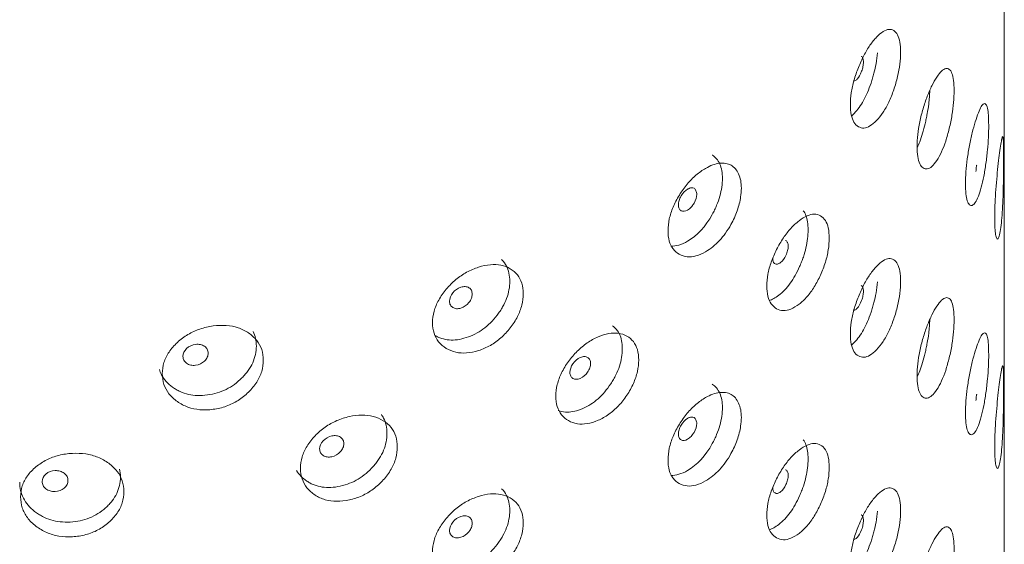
# Model space of a CAD drawing. Header units: millimetres. Extents: x 4 to 1188, y 1 to 840.
# Tile 147 of 256: x 1149.83 to 1160.13, y 256.58 to 262.06. Entities that reach past the tile are written whole.
import ezdxf

# ---------------------------------------------------------------- set-up
doc = ezdxf.new("R2010")
doc.units = ezdxf.units.MM
doc.layers.add('1', color=7, linetype='Continuous')

msp = doc.modelspace()

# ---------------------------------------------------------------- linework, layer by layer
at = {"layer": '1', "color": 154, "linetype": 'Continuous', "lineweight": 13}
msp.add_line((1160.1315, 163.5097), (1160.1315, 270.2203), dxfattribs=at)
for points, knots in [([(1158.5215, 261.1752), (1158.5215, 261.214), (1158.5274, 261.2957), (1158.5567, 261.4303), (1158.6033, 261.5644), (1158.6608, 261.6911), (1158.7271, 261.8007), (1158.7965, 261.8848), (1158.8641, 261.9437), (1158.9258, 261.9674), (1158.9771, 261.9541), (1159.0174, 261.9106), (1159.042, 261.8322), (1159.0492, 261.7257), (1159.042, 261.6021), (1159.0174, 261.466), (1158.9772, 261.3297), (1158.9258, 261.2009), (1158.8641, 261.0899), (1158.7965, 261.0052), (1158.7271, 260.9469), (1158.6608, 260.9246), (1158.6033, 260.94), (1158.5565, 260.9856), (1158.5272, 261.0655), (1158.5215, 261.1364), (1158.5215, 261.1752)], [0, 0, 0, 0, 0.0420892, 0.082711, 0.1249954, 0.1669805, 0.2076666, 0.249993, 0.2922277, 0.3329137, 0.3749923, 0.4172713, 0.4578933, 0.5000047, 0.5420218, 0.5826436, 0.6250215, 0.6670053, 0.7076914, 0.7500175, 0.7922515, 0.8329373, 0.8750172, 0.9173768, 0.9579835, 1, 1, 1, 1]), ([(1158.8046, 261.7182), (1158.8019, 261.6804), (1158.797, 261.6418), (1158.7842, 261.5697), (1158.777, 261.5366), (1158.7638, 261.4861), (1158.7591, 261.4691), (1158.7488, 261.4349), (1158.7432, 261.4174), (1158.7141, 261.3318), (1158.6881, 261.2711), (1158.63, 261.1657), (1158.598, 261.1208), (1158.553, 261.0739), (1158.5432, 261.0646), (1158.5336, 261.0564)], [0, 0, 0, 0, 0.156254, 0.156254, 0.2848052, 0.2848052, 0.3490809, 0.3490809, 0.4133565, 0.4133565, 0.6704589, 0.6704589, 0.9275614, 0.9275614, 1, 1, 1, 1]), ([(1158.5616, 261.4232), (1158.5638, 261.4234), (1158.5661, 261.4239), (1158.5761, 261.4274), (1158.5843, 261.4333), (1158.6113, 261.4618), (1158.6263, 261.4886), (1158.645, 261.5407), (1158.6497, 261.5575), (1158.6543, 261.5818), (1158.6554, 261.5897), (1158.657, 261.6052), (1158.6574, 261.6128), (1158.6573, 261.6354), (1158.6558, 261.6477), (1158.6512, 261.6619), (1158.6493, 261.6659), (1158.6446, 261.6726), (1158.642, 261.6752), (1158.6372, 261.6781), (1158.6356, 261.6789), (1158.6338, 261.6795)], [0, 0, 0, 0, 0.0396773, 0.0396773, 0.1719349, 0.1719349, 0.4364502, 0.4364502, 0.5687078, 0.5687078, 0.6348367, 0.6348367, 0.7009655, 0.7009655, 0.8332231, 0.8332231, 0.8993519, 0.8993519, 0.9654808, 0.9654808, 1, 1, 1, 1]), ([(1159.2185, 260.7381), (1159.2185, 260.777), (1159.223, 260.8591), (1159.2454, 260.9958), (1159.2809, 261.1332), (1159.3244, 261.264), (1159.3741, 261.3783), (1159.4256, 261.4673), (1159.4753, 261.5309), (1159.5201, 261.5589), (1159.557, 261.5492), (1159.5857, 261.5084), (1159.603, 261.4317), (1159.6082, 261.3257), (1159.6031, 261.2017), (1159.5857, 261.0638), (1159.557, 260.9248), (1159.5201, 260.7924), (1159.4753, 260.6771), (1159.4256, 260.5877), (1159.3741, 260.5245), (1159.3244, 260.4975), (1159.2809, 260.5088), (1159.2453, 260.5511), (1159.2228, 260.6288), (1159.2185, 260.6994), (1159.2185, 260.7381)], [0, 0, 0, 0, 0.0420892, 0.082711, 0.1249954, 0.1669805, 0.2076666, 0.249993, 0.2922277, 0.3329137, 0.3749923, 0.4172713, 0.4578933, 0.5000047, 0.5420218, 0.5826436, 0.6250215, 0.6670053, 0.7076914, 0.7500175, 0.7922515, 0.8329373, 0.8750172, 0.9173768, 0.9579835, 1, 1, 1, 1]), ([(1159.3522, 261.3246), (1159.3507, 261.2783), (1159.3469, 261.2304), (1159.3366, 261.1481), (1159.3315, 261.1145), (1159.3222, 261.0631), (1159.3188, 261.0458), (1159.3114, 261.0108), (1159.3074, 260.9929), (1159.2866, 260.9053), (1159.2678, 260.8428), (1159.2382, 260.7659), (1159.2293, 260.745), (1159.22, 260.7254)], [0, 0, 0, 0, 0.2378764, 0.2378764, 0.396355, 0.396355, 0.4755943, 0.4755943, 0.5548336, 0.5548336, 0.8717908, 0.8717908, 1, 1, 1, 1]), ([(1159.7251, 260.3498), (1159.7251, 260.3886), (1159.7281, 260.471), (1159.7432, 260.6092), (1159.7669, 260.749), (1159.7955, 260.8827), (1159.8277, 261.0003), (1159.8604, 261.0928), (1159.8911, 261.1596), (1159.9182, 261.1906), (1159.9399, 261.1832), (1159.9564, 261.1442), (1159.9662, 261.0686), (1159.9691, 260.963), (1159.9663, 260.8386), (1159.9564, 260.6996), (1159.9399, 260.5588), (1159.9182, 260.424), (1159.8911, 260.3058), (1159.8604, 260.2131), (1159.8277, 260.1466), (1159.7955, 260.1163), (1159.7669, 260.1246), (1159.7431, 260.1645), (1159.728, 260.2408), (1159.7251, 260.311), (1159.7251, 260.3498)], [0, 0, 0, 0, 0.0420892, 0.082711, 0.1249954, 0.1669805, 0.2076666, 0.249993, 0.2922277, 0.3329137, 0.3749923, 0.4172713, 0.4578933, 0.5000047, 0.5420218, 0.5826436, 0.6250215, 0.6670053, 0.7076914, 0.7500175, 0.7922515, 0.8329373, 0.8750172, 0.9173768, 0.9579835, 1, 1, 1, 1]), ([(1160.0314, 259.9943), (1160.0314, 260.0331), (1160.0329, 260.1157), (1160.0404, 260.2548), (1160.0518, 260.3961), (1160.065, 260.5314), (1160.079, 260.6509), (1160.0922, 260.7452), (1160.1034, 260.8137), (1160.1122, 260.8461), (1160.1183, 260.8399), (1160.1224, 260.8018), (1160.1245, 260.7266), (1160.125, 260.6211), (1160.1245, 260.4966), (1160.1224, 260.3572), (1160.1183, 260.2154), (1160.1122, 260.0796), (1160.1034, 259.9599), (1160.0922, 259.8655), (1160.079, 259.7971), (1160.065, 259.765), (1160.0518, 259.7716), (1160.0404, 259.8101), (1160.0329, 259.8854), (1160.0314, 259.9555), (1160.0314, 259.9943)], [0, 0, 0, 0, 0.0420892, 0.082711, 0.1249954, 0.1669805, 0.2076666, 0.249993, 0.2922277, 0.3329137, 0.3749923, 0.4172713, 0.4578933, 0.5000047, 0.5420218, 0.5826436, 0.6250215, 0.6670053, 0.7076914, 0.7500175, 0.7922515, 0.8329373, 0.8750172, 0.9173768, 0.9579835, 1, 1, 1, 1]), ([(1156.6143, 259.8583), (1156.6143, 259.8971), (1156.6225, 259.9777), (1156.6638, 260.1065), (1156.7297, 260.2315), (1156.8116, 260.3469), (1156.9068, 260.4433), (1156.9989, 260.5077), (1157.0818, 260.5477), (1157.1528, 260.5652), (1157.2175, 260.5639), (1157.2745, 260.5453), (1157.3209, 260.5079), (1157.3548, 260.4532), (1157.3765, 260.3845), (1157.3836, 260.3026), (1157.3748, 260.1969), (1157.3427, 260.0664), (1157.2831, 259.9367), (1157.2176, 259.8326), (1157.1534, 259.7532), (1157.0826, 259.6872), (1156.9994, 259.6304), (1156.9069, 259.5896), (1156.8116, 259.5804), (1156.7296, 259.6071), (1156.6635, 259.6619), (1156.6222, 259.7475), (1156.6142, 259.8195), (1156.6143, 259.8583)], [0, 0, 0, 0, 0.0420896, 0.0827118, 0.1249967, 0.1669811, 0.2076636, 0.2499833, 0.2814416, 0.3122995, 0.3437546, 0.3752583, 0.4060937, 0.437521, 0.4689611, 0.4997811, 0.5312924, 0.5779329, 0.6248646, 0.6566357, 0.6872562, 0.7179626, 0.7499814, 0.7922603, 0.8329679, 0.8750465, 0.9173959, 0.9579936, 1, 1, 1, 1]), ([(1157.0748, 260.6486), (1157.0758, 260.6481), (1157.0769, 260.6475), (1157.1112, 260.6278), (1157.1369, 260.5971), (1157.1742, 260.5118), (1157.1834, 260.462), (1157.1832, 260.3764), (1157.1808, 260.3458), (1157.1714, 260.2821), (1157.1646, 260.2503), (1157.1469, 260.1866), (1157.1359, 260.1549), (1157.1163, 260.1073), (1157.1092, 260.0915), (1157.094, 260.0598), (1157.086, 260.0442), (1157.0071, 259.9007), (1156.9215, 259.8068), (1156.7555, 259.7108), (1156.697, 259.694), (1156.6436, 259.6968)], [0, 0, 0, 0, 0.004266, 0.004266, 0.1418791, 0.1418791, 0.2794922, 0.2794922, 0.3482988, 0.3482988, 0.4171053, 0.4171053, 0.4859119, 0.4859119, 0.5203151, 0.5203151, 0.5547184, 0.5547184, 0.8299446, 0.8299446, 1, 1, 1, 1]), ([(1159.8439, 260.5436), (1159.8434, 260.5437), (1159.8428, 260.5426), (1159.8411, 260.5365), (1159.84, 260.5294), (1159.8372, 260.507), (1159.8358, 260.4933), (1159.8346, 260.4775)], [0, 0, 0, 0, 0.2198207, 0.2198207, 0.5973572, 0.5973572, 1, 1, 1, 1]), ([(1156.7227, 260.1281), (1156.7226, 260.1131), (1156.7249, 260.1005), (1156.7343, 260.0803), (1156.7412, 260.0726), (1156.7697, 260.0566), (1156.7926, 260.0589), (1156.8321, 260.0817), (1156.8442, 260.0914), (1156.861, 260.1092), (1156.8664, 260.1156), (1156.874, 260.1261), (1156.8765, 260.1297), (1156.8801, 260.1354), (1156.8813, 260.1373), (1156.8837, 260.1411), (1156.8848, 260.143), (1156.9058, 260.1796), (1156.9154, 260.2104), (1156.9147, 260.2512), (1156.9119, 260.2638), (1156.9012, 260.2874), (1156.8944, 260.2959), (1156.8778, 260.3061), (1156.8681, 260.3079), (1156.8513, 260.3056), (1156.8453, 260.3039), (1156.8358, 260.3003), (1156.8325, 260.2988), (1156.8275, 260.2964), (1156.8258, 260.2955), (1156.8223, 260.2937), (1156.8204, 260.2926), (1156.7923, 260.2763), (1156.7695, 260.2526), (1156.7415, 260.205), (1156.7345, 260.1893), (1156.7251, 260.1584), (1156.7227, 260.1431), (1156.7227, 260.1281)], [0, 0, 0, 0, 0.0625, 0.0625, 0.125, 0.125, 0.25, 0.25, 0.3125, 0.3125, 0.34375, 0.34375, 0.359375, 0.359375, 0.3671875, 0.3671875, 0.375, 0.375, 0.5, 0.5, 0.5625, 0.5625, 0.625, 0.625, 0.6875, 0.6875, 0.71875, 0.71875, 0.734375, 0.734375, 0.7421875, 0.7421875, 0.75, 0.75, 0.875, 0.875, 0.9375, 0.9375, 1, 1, 1, 1]), ([(1158.0293, 260.0673), (1158.0405, 260.053), (1158.0498, 260.036), (1158.0719, 259.9772), (1158.0792, 259.9272), (1158.0792, 259.8065), (1158.0719, 259.7443), (1158.0499, 259.6483), (1158.0407, 259.6159), (1158.024, 259.5666), (1158.018, 259.55), (1158.005, 259.5168), (1157.9979, 259.4998), (1157.961, 259.4168), (1157.9282, 259.3585), (1157.8555, 259.2584), (1157.8154, 259.2164), (1157.7367, 259.156), (1157.7031, 259.1376), (1157.6714, 259.1278)], [0, 0, 0, 0, 0.0798273, 0.0798273, 0.2382933, 0.2382933, 0.3967594, 0.3967594, 0.4759924, 0.4759924, 0.5156089, 0.5156089, 0.5552254, 0.5552254, 0.7136915, 0.7136915, 0.8721575, 0.8721575, 1, 1, 1, 1]), ([(1157.6477, 259.2807), (1157.6478, 259.3195), (1157.6549, 259.4007), (1157.6905, 259.5326), (1157.7474, 259.6626), (1157.8177, 259.7841), (1157.8993, 259.8877), (1157.9851, 259.9656), (1158.0695, 260.0182), (1158.1468, 260.0364), (1158.2116, 260.0184), (1158.2626, 259.9711), (1158.2939, 259.8905), (1158.3032, 259.7833), (1158.294, 259.6604), (1158.2626, 259.5265), (1158.2116, 259.3939), (1158.1469, 259.2699), (1158.0695, 259.1644), (1157.9852, 259.0859), (1157.8993, 259.0339), (1157.8177, 259.0176), (1157.7473, 259.0381), (1157.6903, 259.088), (1157.6546, 259.1704), (1157.6477, 259.2419), (1157.6477, 259.2807)], [0, 0, 0, 0, 0.0420892, 0.082711, 0.1249954, 0.1669805, 0.2076666, 0.249993, 0.2922277, 0.3329137, 0.3749923, 0.4172713, 0.4578933, 0.5000047, 0.5420218, 0.5826436, 0.6250215, 0.6670053, 0.7076914, 0.7500175, 0.7922515, 0.8329373, 0.8750172, 0.9173768, 0.9579835, 1, 1, 1, 1]), ([(1157.7093, 259.571), (1157.7092, 259.556), (1157.7112, 259.5436), (1157.7192, 259.5241), (1157.7251, 259.5169), (1157.7412, 259.5077), (1157.7501, 259.5064), (1157.7693, 259.5104), (1157.7796, 259.5155), (1157.8133, 259.5415), (1157.8322, 259.5669), (1157.8556, 259.6173), (1157.8615, 259.6337), (1157.8673, 259.6575), (1157.8688, 259.6653), (1157.8707, 259.6807), (1157.8712, 259.6882), (1157.8711, 259.7108), (1157.8692, 259.7233), (1157.8634, 259.7379), (1157.861, 259.7421), (1157.8552, 259.7492), (1157.8519, 259.752), (1157.8468, 259.7549), (1157.8456, 259.7555), (1157.8444, 259.756)], [0, 0, 0, 0, 0.0985683, 0.0985683, 0.1971366, 0.1971366, 0.2957049, 0.2957049, 0.3942732, 0.3942732, 0.5914098, 0.5914098, 0.6899781, 0.6899781, 0.7392622, 0.7392622, 0.7885464, 0.7885464, 0.8871147, 0.8871147, 0.9363988, 0.9363988, 0.985683, 0.985683, 1, 1, 1, 1]), ([(1154.8742, 259.5559), (1154.8954, 259.5358), (1154.9126, 259.5127), (1154.948, 259.4431), (1154.9591, 259.3908), (1154.9592, 259.2701), (1154.9482, 259.2101), (1154.9149, 259.1209), (1154.901, 259.0914), (1154.8759, 259.0472), (1154.8668, 259.0325), (1154.8473, 259.0032), (1154.8366, 258.9884), (1154.7815, 258.9167), (1154.7327, 258.8685), (1154.6253, 258.7905), (1154.5666, 258.7607), (1154.4398, 258.7201), (1154.3806, 258.7122), (1154.2983, 258.7186), (1154.272, 258.7238), (1154.2341, 258.7362), (1154.2218, 258.7411), (1154.1986, 258.7519), (1154.1879, 258.7577), (1154.1773, 258.7642)], [0, 0, 0, 0, 0.0787407, 0.0787407, 0.2107452, 0.2107452, 0.3427497, 0.3427497, 0.4087519, 0.4087519, 0.441753, 0.441753, 0.4747541, 0.4747541, 0.6067586, 0.6067586, 0.7387631, 0.7387631, 0.8707676, 0.8707676, 0.9367699, 0.9367699, 0.969771, 0.969771, 1, 1, 1, 1]), ([(1158.5215, 258.7801), (1158.5215, 258.819), (1158.5274, 258.9006), (1158.5567, 259.0352), (1158.6033, 259.1693), (1158.6608, 259.2961), (1158.7271, 259.4056), (1158.7965, 259.4898), (1158.8641, 259.5486), (1158.9258, 259.5724), (1158.9771, 259.5591), (1159.0174, 259.5155), (1159.042, 259.4371), (1159.0492, 259.3306), (1159.042, 259.207), (1159.0174, 259.0709), (1158.9772, 258.9346), (1158.9258, 258.8058), (1158.8641, 258.6948), (1158.7965, 258.6101), (1158.7271, 258.5519), (1158.6608, 258.5296), (1158.6033, 258.5449), (1158.5565, 258.5905), (1158.5272, 258.6704), (1158.5215, 258.7413), (1158.5215, 258.7801)], [0, 0, 0, 0, 0.0420892, 0.082711, 0.1249954, 0.1669805, 0.2076666, 0.249993, 0.2922277, 0.3329137, 0.3749923, 0.4172713, 0.4578933, 0.5000047, 0.5420218, 0.5826436, 0.6250215, 0.6670053, 0.7076914, 0.7500175, 0.7922515, 0.8329373, 0.8750172, 0.9173768, 0.9579835, 1, 1, 1, 1]), ([(1154.1515, 258.8965), (1154.1516, 258.9354), (1154.1615, 259.0144), (1154.2115, 259.1359), (1154.2917, 259.249), (1154.3915, 259.3496), (1154.5084, 259.4288), (1154.6326, 259.4808), (1154.7558, 259.508), (1154.8701, 259.5026), (1154.9667, 259.4648), (1155.0434, 259.4018), (1155.0907, 259.3115), (1155.1048, 259.2015), (1155.0908, 259.0814), (1155.0434, 258.9572), (1154.9667, 258.8403), (1154.8702, 258.7361), (1154.7559, 258.6542), (1154.6326, 258.6012), (1154.5084, 258.575), (1154.3916, 258.5831), (1154.2916, 258.6246), (1154.2112, 258.6913), (1154.1612, 258.7843), (1154.1515, 258.8578), (1154.1515, 258.8965)], [0, 0, 0, 0, 0.0420892, 0.082711, 0.1249954, 0.1669805, 0.2076666, 0.249993, 0.2922277, 0.3329137, 0.3749923, 0.4172713, 0.4578933, 0.5000047, 0.5420218, 0.5826436, 0.6250215, 0.6670053, 0.7076914, 0.7500175, 0.7922515, 0.8329373, 0.8750172, 0.9173768, 0.9579835, 1, 1, 1, 1]), ([(1158.8046, 259.3232), (1158.8019, 259.2854), (1158.797, 259.2467), (1158.7842, 259.1746), (1158.777, 259.1415), (1158.7638, 259.091), (1158.7591, 259.0741), (1158.7488, 259.0398), (1158.7432, 259.0223), (1158.7141, 258.9367), (1158.6881, 258.8761), (1158.63, 258.7706), (1158.598, 258.7258), (1158.553, 258.6788), (1158.5432, 258.6696), (1158.5336, 258.6614)], [0, 0, 0, 0, 0.156254, 0.156254, 0.2848052, 0.2848052, 0.3490809, 0.3490809, 0.4133565, 0.4133565, 0.6704589, 0.6704589, 0.9275614, 0.9275614, 1, 1, 1, 1]), ([(1154.3289, 259.1214), (1154.3288, 259.1064), (1154.3317, 259.0934), (1154.3432, 259.0714), (1154.3518, 259.0625), (1154.3753, 259.0483), (1154.3882, 259.0442), (1154.4162, 259.0422), (1154.4312, 259.0442), (1154.4806, 259.0598), (1154.5084, 259.0793), (1154.543, 259.1224), (1154.5517, 259.1369), (1154.5603, 259.1589), (1154.5624, 259.1663), (1154.5653, 259.1811), (1154.566, 259.1884), (1154.5659, 259.2111), (1154.5631, 259.2241), (1154.5545, 259.2406), (1154.5509, 259.2455), (1154.5423, 259.2544), (1154.5375, 259.2583), (1154.52, 259.2687), (1154.5072, 259.2726), (1154.4793, 259.2744), (1154.4644, 259.2723), (1154.415, 259.2567), (1154.3867, 259.2371), (1154.3406, 259.1807), (1154.329, 259.1513), (1154.3289, 259.1214)], [0, 0, 0, 0, 0.0625, 0.0625, 0.125, 0.125, 0.1875, 0.1875, 0.25, 0.25, 0.375, 0.375, 0.4375, 0.4375, 0.46875, 0.46875, 0.5, 0.5, 0.5625, 0.5625, 0.59375, 0.59375, 0.625, 0.625, 0.6875, 0.6875, 0.75, 0.75, 0.875, 0.875, 1, 1, 1, 1]), ([(1158.5616, 259.0281), (1158.5638, 259.0283), (1158.5661, 259.0288), (1158.5761, 259.0323), (1158.5843, 259.0383), (1158.6113, 259.0667), (1158.6263, 259.0935), (1158.645, 259.1457), (1158.6497, 259.1625), (1158.6543, 259.1867), (1158.6554, 259.1946), (1158.657, 259.2102), (1158.6574, 259.2177), (1158.6573, 259.2404), (1158.6558, 259.2526), (1158.6512, 259.2668), (1158.6493, 259.2709), (1158.6446, 259.2775), (1158.642, 259.2801), (1158.6372, 259.2831), (1158.6356, 259.2839), (1158.6338, 259.2844)], [0, 0, 0, 0, 0.0396773, 0.0396773, 0.1719349, 0.1719349, 0.4364502, 0.4364502, 0.5687078, 0.5687078, 0.6348367, 0.6348367, 0.7009655, 0.7009655, 0.8332231, 0.8332231, 0.8993519, 0.8993519, 0.9654808, 0.9654808, 1, 1, 1, 1]), ([(1159.2185, 258.3431), (1159.2185, 258.3819), (1159.223, 258.464), (1159.2454, 258.6007), (1159.2809, 258.7381), (1159.3244, 258.8689), (1159.3741, 258.9832), (1159.4256, 259.0722), (1159.4753, 259.1358), (1159.5201, 259.1639), (1159.557, 259.1541), (1159.5857, 259.1134), (1159.603, 259.0367), (1159.6082, 258.9307), (1159.6031, 258.8066), (1159.5857, 258.6688), (1159.557, 258.5297), (1159.5201, 258.3974), (1159.4753, 258.282), (1159.4256, 258.1926), (1159.3741, 258.1294), (1159.3244, 258.1025), (1159.2809, 258.1137), (1159.2453, 258.156), (1159.2228, 258.2338), (1159.2185, 258.3043), (1159.2185, 258.3431)], [0, 0, 0, 0, 0.0420892, 0.082711, 0.1249954, 0.1669805, 0.2076666, 0.249993, 0.2922277, 0.3329137, 0.3749923, 0.4172713, 0.4578933, 0.5000047, 0.5420218, 0.5826436, 0.6250215, 0.6670053, 0.7076914, 0.7500175, 0.7922515, 0.8329373, 0.8750172, 0.9173768, 0.9579835, 1, 1, 1, 1]), ([(1159.3522, 258.9296), (1159.3507, 258.8832), (1159.3469, 258.8353), (1159.3366, 258.753), (1159.3315, 258.7194), (1159.3222, 258.668), (1159.3188, 258.6507), (1159.3114, 258.6158), (1159.3074, 258.5979), (1159.2866, 258.5102), (1159.2678, 258.4477), (1159.2382, 258.3709), (1159.2293, 258.35), (1159.22, 258.3304)], [0, 0, 0, 0, 0.2378764, 0.2378764, 0.396355, 0.396355, 0.4755943, 0.4755943, 0.5548336, 0.5548336, 0.8717908, 0.8717908, 1, 1, 1, 1]), ([(1152.2761, 258.8042), (1152.2976, 258.7594), (1152.3084, 258.7088), (1152.3085, 258.5925), (1152.2959, 258.5345), (1152.2583, 258.4511), (1152.2425, 258.4239), (1152.2142, 258.3841), (1152.204, 258.371), (1152.1819, 258.3451), (1152.1699, 258.3321), (1152.1078, 258.2699), (1152.0529, 258.2301), (1151.9325, 258.1707), (1151.8668, 258.151), (1151.7256, 258.1321), (1151.6599, 258.1344), (1151.5688, 258.1549), (1151.5397, 258.1646), (1151.4979, 258.1835), (1151.4842, 258.1905), (1151.4576, 258.2059), (1151.4448, 258.2142), (1151.3807, 258.2604), (1151.3422, 258.3034), (1151.3072, 258.37), (1151.2996, 258.3885), (1151.2937, 258.4077)], [0, 0, 0, 0, 0.1116607, 0.1116607, 0.2323098, 0.2323098, 0.2926344, 0.2926344, 0.3227966, 0.3227966, 0.3529589, 0.3529589, 0.473608, 0.473608, 0.5942571, 0.5942571, 0.7149062, 0.7149062, 0.7752307, 0.7752307, 0.805393, 0.805393, 0.8355553, 0.8355553, 0.9562044, 0.9562044, 1, 1, 1, 1]), ([(1151.3247, 258.3646), (1151.3248, 258.4034), (1151.3356, 258.4808), (1151.3905, 258.5937), (1151.4786, 258.6931), (1151.5887, 258.7767), (1151.7181, 258.8359), (1151.8561, 258.8666), (1151.9937, 258.8726), (1152.1219, 258.8475), (1152.2305, 258.793), (1152.3172, 258.7168), (1152.3708, 258.6182), (1152.3867, 258.5058), (1152.3709, 258.3881), (1152.3172, 258.2722), (1152.2306, 258.1685), (1152.1219, 258.0809), (1151.9938, 258.0188), (1151.8562, 257.987), (1151.7181, 257.9821), (1151.5888, 258.0102), (1151.4785, 258.0687), (1151.3901, 258.1491), (1151.3353, 258.2507), (1151.3246, 258.3258), (1151.3247, 258.3646)], [0, 0, 0, 0, 0.0420892, 0.082711, 0.1249954, 0.1669805, 0.2076666, 0.249993, 0.2922277, 0.3329137, 0.3749923, 0.4172713, 0.4578933, 0.5000047, 0.5420218, 0.5826436, 0.6250215, 0.6670053, 0.7076914, 0.7500175, 0.7922515, 0.8329373, 0.8750172, 0.9173768, 0.9579835, 1, 1, 1, 1]), ([(1156.0332, 258.8652), (1156.0649, 258.8429), (1156.0891, 258.814), (1156.1262, 258.7365), (1156.1362, 258.6851), (1156.1362, 258.5644), (1156.1263, 258.5036), (1156.0961, 258.4119), (1156.0836, 258.3812), (1156.0609, 258.3351), (1156.0527, 258.3197), (1156.035, 258.2889), (1156.0253, 258.2733), (1155.9754, 258.1974), (1155.9311, 258.1454), (1155.8334, 258.0591), (1155.7799, 258.0247), (1155.6641, 257.9743), (1155.6099, 257.9618), (1155.5345, 257.9619), (1155.5104, 257.9651), (1155.48, 257.9733), (1155.473, 257.9756), (1155.466, 257.9781)], [0, 0, 0, 0, 0.1129699, 0.1129699, 0.2462677, 0.2462677, 0.3795654, 0.3795654, 0.4462143, 0.4462143, 0.4795388, 0.4795388, 0.5128632, 0.5128632, 0.646161, 0.646161, 0.7794588, 0.7794588, 0.9127566, 0.9127566, 0.9794055, 0.9794055, 1, 1, 1, 1]), ([(1155.4412, 258.1301), (1155.4413, 258.1689), (1155.4504, 258.2488), (1155.4965, 258.3741), (1155.5703, 258.4934), (1155.662, 258.6018), (1155.7691, 258.6901), (1155.8827, 258.7517), (1155.9951, 258.7884), (1156.099, 258.7918), (1156.1866, 258.7615), (1156.256, 258.7044), (1156.2988, 258.6177), (1156.3115, 258.5088), (1156.2989, 258.3876), (1156.256, 258.2598), (1156.1866, 258.137), (1156.0991, 258.0253), (1155.9951, 257.9346), (1155.8827, 257.8721), (1155.7692, 257.8363), (1155.6621, 257.8353), (1155.5702, 257.869), (1155.4962, 257.9295), (1155.4501, 258.0186), (1155.4412, 258.0913), (1155.4412, 258.1301)], [0, 0, 0, 0, 0.0420892, 0.082711, 0.1249954, 0.1669805, 0.2076666, 0.249993, 0.2922277, 0.3329137, 0.3749923, 0.4172713, 0.4578933, 0.5000047, 0.5420218, 0.5826436, 0.6250215, 0.6670053, 0.7076914, 0.7500175, 0.7922515, 0.8329373, 0.8750172, 0.9173768, 0.9579835, 1, 1, 1, 1]), ([(1159.7251, 257.9547), (1159.7251, 257.9936), (1159.7281, 258.076), (1159.7432, 258.2141), (1159.7669, 258.354), (1159.7955, 258.4877), (1159.8277, 258.6053), (1159.8604, 258.6977), (1159.8911, 258.7645), (1159.9182, 258.7955), (1159.9399, 258.7881), (1159.9564, 258.7492), (1159.9662, 258.6736), (1159.9691, 258.5679), (1159.9663, 258.4435), (1159.9564, 258.3046), (1159.9399, 258.1637), (1159.9182, 258.029), (1159.8911, 257.9107), (1159.8604, 257.8181), (1159.8277, 257.7515), (1159.7955, 257.7212), (1159.7669, 257.7296), (1159.7431, 257.7695), (1159.728, 257.8457), (1159.7251, 257.9159), (1159.7251, 257.9547)], [0, 0, 0, 0, 0.0420892, 0.082711, 0.1249954, 0.1669805, 0.2076666, 0.249993, 0.2922277, 0.3329137, 0.3749923, 0.4172713, 0.4578933, 0.5000047, 0.5420218, 0.5826436, 0.6250215, 0.6670053, 0.7076914, 0.7500175, 0.7922515, 0.8329373, 0.8750172, 0.9173768, 0.9579835, 1, 1, 1, 1]), ([(1151.5407, 258.545), (1151.5406, 258.5301), (1151.5438, 258.5166), (1151.5566, 258.4925), (1151.5661, 258.4821), (1151.5922, 258.4638), (1151.6065, 258.4575), (1151.6377, 258.4506), (1151.6543, 258.4499), (1151.7093, 258.4568), (1151.7403, 258.4714), (1151.779, 258.5085), (1151.7887, 258.5215), (1151.7983, 258.542), (1151.8007, 258.549), (1151.8039, 258.5633), (1151.8047, 258.5705), (1151.8046, 258.5931), (1151.8014, 258.6067), (1151.7918, 258.6246), (1151.7878, 258.6302), (1151.7782, 258.6406), (1151.7728, 258.6453), (1151.7533, 258.6588), (1151.739, 258.665), (1151.7079, 258.6717), (1151.6912, 258.6722), (1151.6362, 258.6653), (1151.6049, 258.6507), (1151.5537, 258.6022), (1151.5408, 258.5749), (1151.5407, 258.545)], [0, 0, 0, 0, 0.0625, 0.0625, 0.125, 0.125, 0.1875, 0.1875, 0.25, 0.25, 0.375, 0.375, 0.4375, 0.4375, 0.46875, 0.46875, 0.5, 0.5, 0.5625, 0.5625, 0.59375, 0.59375, 0.625, 0.625, 0.6875, 0.6875, 0.75, 0.75, 0.875, 0.875, 1, 1, 1, 1]), ([(1155.5881, 258.3777), (1155.5881, 258.3628), (1155.5907, 258.35), (1155.6013, 258.3289), (1155.6091, 258.3206), (1155.6306, 258.3083), (1155.6424, 258.3053), (1155.668, 258.3055), (1155.6816, 258.3087), (1155.7267, 258.3282), (1155.752, 258.3498), (1155.7835, 258.3957), (1155.7914, 258.4109), (1155.7992, 258.4336), (1155.8012, 258.4411), (1155.8038, 258.4562), (1155.8044, 258.4635), (1155.8044, 258.4862), (1155.8018, 258.499), (1155.794, 258.5148), (1155.7907, 258.5195), (1155.7829, 258.5277), (1155.7785, 258.5311), (1155.7626, 258.5402), (1155.7509, 258.5431), (1155.7255, 258.5427), (1155.7119, 258.5394), (1155.6668, 258.5199), (1155.641, 258.4981), (1155.5989, 258.438), (1155.5883, 258.4077), (1155.5881, 258.3777)], [0, 0, 0, 0, 0.0625, 0.0625, 0.125, 0.125, 0.1875, 0.1875, 0.25, 0.25, 0.375, 0.375, 0.4375, 0.4375, 0.46875, 0.46875, 0.5, 0.5, 0.5625, 0.5625, 0.59375, 0.59375, 0.625, 0.625, 0.6875, 0.6875, 0.75, 0.75, 0.875, 0.875, 1, 1, 1, 1]), ([(1160.0314, 257.5992), (1160.0314, 257.6381), (1160.0329, 257.7206), (1160.0404, 257.8597), (1160.0518, 258.001), (1160.065, 258.1364), (1160.079, 258.2558), (1160.0922, 258.3501), (1160.1034, 258.4186), (1160.1122, 258.4511), (1160.1183, 258.4448), (1160.1224, 258.4067), (1160.1245, 258.3316), (1160.125, 258.2261), (1160.1245, 258.1015), (1160.1224, 257.9621), (1160.1183, 257.8204), (1160.1122, 257.6846), (1160.1034, 257.5648), (1160.0922, 257.4705), (1160.079, 257.4021), (1160.065, 257.3699), (1160.0518, 257.3766), (1160.0404, 257.415), (1160.0329, 257.4904), (1160.0314, 257.5604), (1160.0314, 257.5992)], [0, 0, 0, 0, 0.0420892, 0.082711, 0.1249954, 0.1669805, 0.2076666, 0.249993, 0.2922277, 0.3329137, 0.3749923, 0.4172713, 0.4578933, 0.5000047, 0.5420218, 0.5826436, 0.6250215, 0.6670053, 0.7076914, 0.7500175, 0.7922515, 0.8329373, 0.8750172, 0.9173768, 0.9579835, 1, 1, 1, 1]), ([(1157.0748, 258.2536), (1157.0758, 258.253), (1157.0769, 258.2524), (1157.1112, 258.2328), (1157.1369, 258.2021), (1157.1742, 258.1168), (1157.1834, 258.0669), (1157.1832, 257.9814), (1157.1808, 257.9508), (1157.1714, 257.887), (1157.1646, 257.8552), (1157.1469, 257.7916), (1157.1359, 257.7598), (1157.1163, 257.7123), (1157.1092, 257.6964), (1157.094, 257.6648), (1157.086, 257.6491), (1157.0071, 257.5056), (1156.9215, 257.4117), (1156.7555, 257.3158), (1156.697, 257.299), (1156.6436, 257.3017)], [0, 0, 0, 0, 0.004266, 0.004266, 0.1418791, 0.1418791, 0.2794922, 0.2794922, 0.3482988, 0.3482988, 0.4171053, 0.4171053, 0.4859119, 0.4859119, 0.5203151, 0.5203151, 0.5547184, 0.5547184, 0.8299446, 0.8299446, 1, 1, 1, 1]), ([(1156.6143, 257.4632), (1156.6143, 257.5021), (1156.6225, 257.5826), (1156.6638, 257.7115), (1156.7297, 257.8364), (1156.8116, 257.9518), (1156.9068, 258.0482), (1156.9989, 258.1127), (1157.0818, 258.1526), (1157.1528, 258.1701), (1157.2175, 258.1688), (1157.2745, 258.1503), (1157.3209, 258.1129), (1157.3548, 258.0581), (1157.3765, 257.9894), (1157.3836, 257.9076), (1157.3748, 257.8019), (1157.3427, 257.6713), (1157.2831, 257.5417), (1157.2176, 257.4375), (1157.1534, 257.3581), (1157.0826, 257.2921), (1156.9994, 257.2354), (1156.9069, 257.1945), (1156.8116, 257.1854), (1156.7296, 257.2121), (1156.6635, 257.2669), (1156.6222, 257.3525), (1156.6142, 257.4245), (1156.6143, 257.4632)], [0, 0, 0, 0, 0.0420896, 0.0827118, 0.1249967, 0.1669811, 0.2076636, 0.2499833, 0.2814416, 0.3122995, 0.3437546, 0.3752583, 0.4060937, 0.437521, 0.4689611, 0.4997811, 0.5312924, 0.5779329, 0.6248646, 0.6566357, 0.6872562, 0.7179626, 0.7499814, 0.7922603, 0.8329679, 0.8750465, 0.9173959, 0.9579936, 1, 1, 1, 1]), ([(1159.8439, 258.1485), (1159.8434, 258.1486), (1159.8428, 258.1476), (1159.8411, 258.1415), (1159.84, 258.1343), (1159.8372, 258.1119), (1159.8358, 258.0982), (1159.8346, 258.0825)], [0, 0, 0, 0, 0.2198207, 0.2198207, 0.5973572, 0.5973572, 1, 1, 1, 1]), ([(1153.6159, 257.9364), (1153.6246, 257.9247), (1153.6323, 257.9125), (1153.6629, 257.8541), (1153.6748, 257.801), (1153.6749, 257.6802), (1153.663, 257.6212), (1153.6272, 257.5348), (1153.6122, 257.5064), (1153.5853, 257.4643), (1153.5755, 257.4504), (1153.5545, 257.4227), (1153.5431, 257.4088), (1153.4839, 257.3418), (1153.4315, 257.2976), (1153.3165, 257.2286), (1153.2537, 257.2037), (1153.1183, 257.1737), (1153.0553, 257.1707), (1152.9677, 257.1841), (1152.9397, 257.1915), (1152.8995, 257.207), (1152.8864, 257.2129), (1152.8608, 257.2262), (1152.8484, 257.2335), (1152.7898, 257.2725), (1152.7543, 257.3095), (1152.7297, 257.3524)], [0, 0, 0, 0, 0.0343453, 0.0343453, 0.1560294, 0.1560294, 0.2777136, 0.2777136, 0.3385556, 0.3385556, 0.3689766, 0.3689766, 0.3993977, 0.3993977, 0.5210818, 0.5210818, 0.6427659, 0.6427659, 0.76445, 0.76445, 0.825292, 0.825292, 0.8557131, 0.8557131, 0.8861341, 0.8861341, 1, 1, 1, 1]), ([(1152.7704, 257.3759), (1152.7704, 257.4147), (1152.781, 257.4929), (1152.8339, 257.6102), (1152.9188, 257.7166), (1153.0249, 257.8089), (1153.1492, 257.8784), (1153.2816, 257.9201), (1153.4133, 257.9369), (1153.5357, 257.922), (1153.6393, 257.8761), (1153.7218, 257.8067), (1153.7728, 257.7124), (1153.7879, 257.6012), (1153.7729, 257.4823), (1153.7218, 257.3621), (1153.6394, 257.2516), (1153.5358, 257.1554), (1153.4133, 257.0831), (1153.2816, 257.0404), (1153.1492, 257.0246), (1153.0249, 257.0424), (1152.9187, 257.0922), (1152.8336, 257.1656), (1152.7806, 257.2628), (1152.7703, 257.3371), (1152.7704, 257.3759)], [0, 0, 0, 0, 0.0420892, 0.082711, 0.1249954, 0.1669805, 0.2076666, 0.249993, 0.2922277, 0.3329137, 0.3749923, 0.4172713, 0.4578933, 0.5000047, 0.5420218, 0.5826436, 0.6250215, 0.6670053, 0.7076914, 0.7500175, 0.7922515, 0.8329373, 0.8750172, 0.9173768, 0.9579835, 1, 1, 1, 1]), ([(1156.7227, 257.733), (1156.7226, 257.718), (1156.7249, 257.7055), (1156.7343, 257.6852), (1156.7412, 257.6776), (1156.7697, 257.6616), (1156.7926, 257.6639), (1156.8321, 257.6867), (1156.8442, 257.6964), (1156.861, 257.7141), (1156.8664, 257.7206), (1156.874, 257.731), (1156.8765, 257.7347), (1156.8801, 257.7403), (1156.8813, 257.7422), (1156.8837, 257.7461), (1156.8848, 257.7479), (1156.9058, 257.7845), (1156.9154, 257.8154), (1156.9147, 257.8561), (1156.9119, 257.8687), (1156.9012, 257.8924), (1156.8944, 257.9008), (1156.8778, 257.9111), (1156.8681, 257.9128), (1156.8513, 257.9105), (1156.8453, 257.9089), (1156.8358, 257.9052), (1156.8325, 257.9038), (1156.8275, 257.9013), (1156.8258, 257.9005), (1156.8223, 257.8986), (1156.8204, 257.8976), (1156.7923, 257.8813), (1156.7695, 257.8575), (1156.7415, 257.8099), (1156.7345, 257.7943), (1156.7251, 257.7634), (1156.7227, 257.748), (1156.7227, 257.733)], [0, 0, 0, 0, 0.0625, 0.0625, 0.125, 0.125, 0.25, 0.25, 0.3125, 0.3125, 0.34375, 0.34375, 0.359375, 0.359375, 0.3671875, 0.3671875, 0.375, 0.375, 0.5, 0.5, 0.5625, 0.5625, 0.625, 0.625, 0.6875, 0.6875, 0.71875, 0.71875, 0.734375, 0.734375, 0.7421875, 0.7421875, 0.75, 0.75, 0.875, 0.875, 0.9375, 0.9375, 1, 1, 1, 1]), ([(1152.9705, 257.5781), (1152.9704, 257.5631), (1152.9735, 257.5499), (1152.9858, 257.5269), (1152.9949, 257.5172), (1153.02, 257.501), (1153.0337, 257.4958), (1153.0636, 257.4915), (1153.0796, 257.4922), (1153.1323, 257.5035), (1153.162, 257.5206), (1153.1991, 257.5608), (1153.2083, 257.5746), (1153.2175, 257.5959), (1153.2198, 257.6031), (1153.2229, 257.6176), (1153.2236, 257.6249), (1153.2236, 257.6476), (1153.2205, 257.6608), (1153.2113, 257.678), (1153.2075, 257.6833), (1153.1983, 257.6929), (1153.1931, 257.6972), (1153.1744, 257.7091), (1153.1608, 257.7141), (1153.1309, 257.7183), (1153.115, 257.7175), (1153.0623, 257.706), (1153.0322, 257.6889), (1152.983, 257.6364), (1152.9706, 257.608), (1152.9705, 257.5781)], [0, 0, 0, 0, 0.0625, 0.0625, 0.125, 0.125, 0.1875, 0.1875, 0.25, 0.25, 0.375, 0.375, 0.4375, 0.4375, 0.46875, 0.46875, 0.5, 0.5, 0.5625, 0.5625, 0.59375, 0.59375, 0.625, 0.625, 0.6875, 0.6875, 0.75, 0.75, 0.875, 0.875, 1, 1, 1, 1]), ([(1158.0293, 257.6722), (1158.0405, 257.6579), (1158.0498, 257.641), (1158.0719, 257.5822), (1158.0792, 257.5322), (1158.0792, 257.4114), (1158.0719, 257.3492), (1158.0499, 257.2532), (1158.0407, 257.2208), (1158.024, 257.1715), (1158.018, 257.155), (1158.005, 257.1217), (1157.9979, 257.1047), (1157.961, 257.0217), (1157.9282, 256.9635), (1157.8555, 256.8633), (1157.8154, 256.8214), (1157.7367, 256.7609), (1157.7031, 256.7425), (1157.6714, 256.7327)], [0, 0, 0, 0, 0.0798273, 0.0798273, 0.2382933, 0.2382933, 0.3967594, 0.3967594, 0.4759924, 0.4759924, 0.5156089, 0.5156089, 0.5552254, 0.5552254, 0.7136915, 0.7136915, 0.8721575, 0.8721575, 1, 1, 1, 1]), ([(1157.6477, 256.8856), (1157.6478, 256.9244), (1157.6549, 257.0056), (1157.6905, 257.1376), (1157.7474, 257.2675), (1157.8177, 257.389), (1157.8993, 257.4926), (1157.9851, 257.5705), (1158.0695, 257.6232), (1158.1468, 257.6413), (1158.2116, 257.6233), (1158.2626, 257.5761), (1158.2939, 257.4954), (1158.3032, 257.3883), (1158.294, 257.2654), (1158.2626, 257.1315), (1158.2116, 256.9989), (1158.1469, 256.8748), (1158.0695, 256.7694), (1157.9852, 256.6909), (1157.8993, 256.6389), (1157.8177, 256.6225), (1157.7473, 256.6431), (1157.6903, 256.6929), (1157.6546, 256.7754), (1157.6477, 256.8468), (1157.6477, 256.8856)], [0, 0, 0, 0, 0.0420892, 0.082711, 0.1249954, 0.1669805, 0.2076666, 0.249993, 0.2922277, 0.3329137, 0.3749923, 0.4172713, 0.4578933, 0.5000047, 0.5420218, 0.5826436, 0.6250215, 0.6670053, 0.7076914, 0.7500175, 0.7922515, 0.8329373, 0.8750172, 0.9173768, 0.9579835, 1, 1, 1, 1]), ([(1149.8427, 257.0766), (1149.8428, 257.1154), (1149.8538, 257.1919), (1149.9095, 257.3003), (1149.999, 257.3926), (1150.1111, 257.4671), (1150.243, 257.5158), (1150.384, 257.5353), (1150.5248, 257.53), (1150.6562, 257.4944), (1150.7678, 257.431), (1150.8568, 257.3477), (1150.912, 257.2447), (1150.9284, 257.131), (1150.9121, 257.0146), (1150.8568, 256.9031), (1150.7678, 256.8065), (1150.6562, 256.7278), (1150.5248, 256.6762), (1150.384, 256.6556), (1150.243, 256.662), (1150.1112, 256.7006), (1149.9989, 256.7682), (1149.9092, 256.8558), (1149.8534, 256.9618), (1149.8427, 257.0378), (1149.8427, 257.0766)], [0, 0, 0, 0, 0.0420892, 0.082711, 0.1249954, 0.1669805, 0.2076666, 0.249993, 0.2922277, 0.3329137, 0.3749923, 0.4172713, 0.4578933, 0.5000047, 0.5420218, 0.5826436, 0.6250215, 0.6670053, 0.7076914, 0.7500175, 0.7922515, 0.8329373, 0.8750172, 0.9173768, 0.9579835, 1, 1, 1, 1]), ([(1150.8772, 257.3675), (1150.8834, 257.3406), (1150.8864, 257.3124), (1150.8865, 257.2226), (1150.8736, 257.1656), (1150.8348, 257.0853), (1150.8186, 257.0594), (1150.7895, 257.0219), (1150.779, 257.0096), (1150.7563, 256.9855), (1150.744, 256.9735), (1150.6802, 256.9164), (1150.6238, 256.8811), (1150.5004, 256.8315), (1150.4331, 256.8172), (1150.2887, 256.8099), (1150.2216, 256.8175), (1150.1288, 256.8455), (1150.0991, 256.8576), (1150.0565, 256.8798), (1150.0427, 256.888), (1150.0156, 256.9055), (1150.0025, 256.9149), (1149.9373, 256.9663), (1149.8982, 257.0124), (1149.8461, 257.1143), (1149.8332, 257.1699), (1149.8333, 257.2304)], [0, 0, 0, 0, 0.0574374, 0.0574374, 0.1752577, 0.1752577, 0.2341679, 0.2341679, 0.263623, 0.263623, 0.2930781, 0.2930781, 0.4108984, 0.4108984, 0.5287187, 0.5287187, 0.646539, 0.646539, 0.7054492, 0.7054492, 0.7349043, 0.7349043, 0.7643594, 0.7643594, 0.8821797, 0.8821797, 1, 1, 1, 1]), ([(1157.7093, 257.1759), (1157.7092, 257.1609), (1157.7112, 257.1485), (1157.7192, 257.129), (1157.7251, 257.1219), (1157.7412, 257.1127), (1157.7501, 257.1113), (1157.7693, 257.1153), (1157.7796, 257.1205), (1157.8133, 257.1465), (1157.8322, 257.1718), (1157.8556, 257.2223), (1157.8615, 257.2386), (1157.8673, 257.2624), (1157.8688, 257.2702), (1157.8707, 257.2856), (1157.8712, 257.2931), (1157.8711, 257.3158), (1157.8692, 257.3282), (1157.8634, 257.3428), (1157.861, 257.347), (1157.8552, 257.3541), (1157.8519, 257.357), (1157.8468, 257.3599), (1157.8456, 257.3604), (1157.8444, 257.361)], [0, 0, 0, 0, 0.0985683, 0.0985683, 0.1971366, 0.1971366, 0.2957049, 0.2957049, 0.3942732, 0.3942732, 0.5914098, 0.5914098, 0.6899781, 0.6899781, 0.7392622, 0.7392622, 0.7885464, 0.7885464, 0.8871147, 0.8871147, 0.9363988, 0.9363988, 0.985683, 0.985683, 1, 1, 1, 1]), ([(1150.0685, 257.2368), (1150.0685, 257.2218), (1150.0717, 257.2081), (1150.0848, 257.183), (1150.0945, 257.1717), (1150.121, 257.1513), (1150.1356, 257.1437), (1150.1674, 257.1342), (1150.1845, 257.1322), (1150.2405, 257.1345), (1150.2723, 257.1465), (1150.3118, 257.1804), (1150.3217, 257.1926), (1150.3315, 257.2122), (1150.334, 257.219), (1150.3372, 257.2331), (1150.338, 257.2402), (1150.338, 257.2629), (1150.3347, 257.2767), (1150.3249, 257.2954), (1150.3208, 257.3014), (1150.311, 257.3126), (1150.3054, 257.3177), (1150.2855, 257.3329), (1150.2709, 257.3402), (1150.2391, 257.3495), (1150.2221, 257.3514), (1150.166, 257.3491), (1150.134, 257.3371), (1150.0818, 257.2929), (1150.0687, 257.2667), (1150.0685, 257.2368)], [0, 0, 0, 0, 0.0625, 0.0625, 0.125, 0.125, 0.1875, 0.1875, 0.25, 0.25, 0.375, 0.375, 0.4375, 0.4375, 0.46875, 0.46875, 0.5, 0.5, 0.5625, 0.5625, 0.59375, 0.59375, 0.625, 0.625, 0.6875, 0.6875, 0.75, 0.75, 0.875, 0.875, 1, 1, 1, 1]), ([(1154.8742, 257.1608), (1154.8954, 257.1407), (1154.9126, 257.1177), (1154.948, 257.048), (1154.9591, 256.9958), (1154.9592, 256.875), (1154.9482, 256.8151), (1154.9149, 256.7259), (1154.901, 256.6963), (1154.8759, 256.6521), (1154.8668, 256.6374), (1154.8473, 256.6082), (1154.8366, 256.5933), (1154.7815, 256.5217), (1154.7327, 256.4734), (1154.6253, 256.3954), (1154.5666, 256.3656), (1154.4398, 256.325), (1154.3806, 256.3171), (1154.2983, 256.3236), (1154.272, 256.3288), (1154.2341, 256.3412), (1154.2218, 256.3461), (1154.1986, 256.3569), (1154.1879, 256.3626), (1154.1773, 256.3691)], [0, 0, 0, 0, 0.0787407, 0.0787407, 0.2107452, 0.2107452, 0.3427497, 0.3427497, 0.4087519, 0.4087519, 0.441753, 0.441753, 0.4747541, 0.4747541, 0.6067586, 0.6067586, 0.7387631, 0.7387631, 0.8707676, 0.8707676, 0.9367699, 0.9367699, 0.969771, 0.969771, 1, 1, 1, 1]), ([(1158.5215, 256.3851), (1158.5215, 256.4239), (1158.5274, 256.5056), (1158.5567, 256.6402), (1158.6033, 256.7743), (1158.6608, 256.901), (1158.7271, 257.0106), (1158.7965, 257.0947), (1158.8641, 257.1535), (1158.9258, 257.1773), (1158.9771, 257.164), (1159.0174, 257.1205), (1159.042, 257.042), (1159.0492, 256.9356), (1159.042, 256.812), (1159.0174, 256.6758), (1158.9772, 256.5396), (1158.9258, 256.4108), (1158.8641, 256.2997), (1158.7965, 256.2151), (1158.7271, 256.1568), (1158.6608, 256.1345), (1158.6033, 256.1499), (1158.5565, 256.1955), (1158.5272, 256.2754), (1158.5215, 256.3463), (1158.5215, 256.3851)], [0, 0, 0, 0, 0.0420892, 0.082711, 0.1249954, 0.1669805, 0.2076666, 0.249993, 0.2922277, 0.3329137, 0.3749923, 0.4172713, 0.4578933, 0.5000047, 0.5420218, 0.5826436, 0.6250215, 0.6670053, 0.7076914, 0.7500175, 0.7922515, 0.8329373, 0.8750172, 0.9173768, 0.9579835, 1, 1, 1, 1]), ([(1154.1515, 256.5015), (1154.1516, 256.5403), (1154.1615, 256.6194), (1154.2115, 256.7408), (1154.2917, 256.8539), (1154.3915, 256.9545), (1154.5084, 257.0337), (1154.6326, 257.0858), (1154.7558, 257.113), (1154.8701, 257.1076), (1154.9667, 257.0697), (1155.0434, 257.0068), (1155.0907, 256.9164), (1155.1048, 256.8065), (1155.0908, 256.6864), (1155.0434, 256.5622), (1154.9667, 256.4453), (1154.8702, 256.341), (1154.7559, 256.2592), (1154.6326, 256.2061), (1154.5084, 256.18), (1154.3916, 256.188), (1154.2916, 256.2295), (1154.2112, 256.2962), (1154.1612, 256.3892), (1154.1515, 256.4627), (1154.1515, 256.5015)], [0, 0, 0, 0, 0.0420892, 0.082711, 0.1249954, 0.1669805, 0.2076666, 0.249993, 0.2922277, 0.3329137, 0.3749923, 0.4172713, 0.4578933, 0.5000047, 0.5420218, 0.5826436, 0.6250215, 0.6670053, 0.7076914, 0.7500175, 0.7922515, 0.8329373, 0.8750172, 0.9173768, 0.9579835, 1, 1, 1, 1]), ([(1154.3289, 256.7263), (1154.3288, 256.7113), (1154.3317, 256.6983), (1154.3432, 256.6763), (1154.3518, 256.6674), (1154.3753, 256.6532), (1154.3882, 256.6491), (1154.4162, 256.6472), (1154.4312, 256.6492), (1154.4806, 256.6647), (1154.5084, 256.6842), (1154.543, 256.7273), (1154.5517, 256.7419), (1154.5603, 256.7639), (1154.5624, 256.7712), (1154.5653, 256.786), (1154.566, 256.7934), (1154.5659, 256.816), (1154.5631, 256.8291), (1154.5545, 256.8455), (1154.5509, 256.8505), (1154.5423, 256.8594), (1154.5375, 256.8632), (1154.52, 256.8736), (1154.5072, 256.8776), (1154.4793, 256.8793), (1154.4644, 256.8773), (1154.415, 256.8616), (1154.3867, 256.8421), (1154.3406, 256.7856), (1154.329, 256.7563), (1154.3289, 256.7263)], [0, 0, 0, 0, 0.0625, 0.0625, 0.125, 0.125, 0.1875, 0.1875, 0.25, 0.25, 0.375, 0.375, 0.4375, 0.4375, 0.46875, 0.46875, 0.5, 0.5, 0.5625, 0.5625, 0.59375, 0.59375, 0.625, 0.625, 0.6875, 0.6875, 0.75, 0.75, 0.875, 0.875, 1, 1, 1, 1]), ([(1158.8046, 256.9281), (1158.8019, 256.8903), (1158.797, 256.8516), (1158.7842, 256.7796), (1158.777, 256.7465), (1158.7638, 256.696), (1158.7591, 256.679), (1158.7488, 256.6448), (1158.7432, 256.6273), (1158.7141, 256.5416), (1158.6881, 256.481), (1158.63, 256.3756), (1158.598, 256.3307), (1158.553, 256.2838), (1158.5432, 256.2745), (1158.5336, 256.2663)], [0, 0, 0, 0, 0.156254, 0.156254, 0.2848052, 0.2848052, 0.3490809, 0.3490809, 0.4133565, 0.4133565, 0.6704589, 0.6704589, 0.9275614, 0.9275614, 1, 1, 1, 1]), ([(1158.5616, 256.633), (1158.5638, 256.6332), (1158.5661, 256.6338), (1158.5761, 256.6373), (1158.5843, 256.6432), (1158.6113, 256.6717), (1158.6263, 256.6984), (1158.645, 256.7506), (1158.6497, 256.7674), (1158.6543, 256.7917), (1158.6554, 256.7996), (1158.657, 256.8151), (1158.6574, 256.8226), (1158.6573, 256.8453), (1158.6558, 256.8576), (1158.6512, 256.8718), (1158.6493, 256.8758), (1158.6446, 256.8825), (1158.642, 256.885), (1158.6372, 256.888), (1158.6356, 256.8888), (1158.6338, 256.8894)], [0, 0, 0, 0, 0.0396773, 0.0396773, 0.1719349, 0.1719349, 0.4364502, 0.4364502, 0.5687078, 0.5687078, 0.6348367, 0.6348367, 0.7009655, 0.7009655, 0.8332231, 0.8332231, 0.8993519, 0.8993519, 0.9654808, 0.9654808, 1, 1, 1, 1]), ([(1159.2185, 255.948), (1159.2185, 255.9869), (1159.223, 256.069), (1159.2454, 256.2056), (1159.2809, 256.3431), (1159.3244, 256.4739), (1159.3741, 256.5882), (1159.4256, 256.6772), (1159.4753, 256.7407), (1159.5201, 256.7688), (1159.557, 256.7591), (1159.5857, 256.7183), (1159.603, 256.6416), (1159.6082, 256.5356), (1159.6031, 256.4115), (1159.5857, 256.2737), (1159.557, 256.1346), (1159.5201, 256.0023), (1159.4753, 255.887), (1159.4256, 255.7975), (1159.3741, 255.7344), (1159.3244, 255.7074), (1159.2809, 255.7187), (1159.2453, 255.761), (1159.2228, 255.8387), (1159.2185, 255.9092), (1159.2185, 255.948)], [0, 0, 0, 0, 0.0420892, 0.082711, 0.1249954, 0.1669805, 0.2076666, 0.249993, 0.2922277, 0.3329137, 0.3749923, 0.4172713, 0.4578933, 0.5000047, 0.5420218, 0.5826436, 0.6250215, 0.6670053, 0.7076914, 0.7500175, 0.7922515, 0.8329373, 0.8750172, 0.9173768, 0.9579835, 1, 1, 1, 1])]:
    msp.add_open_spline(points, degree=3, knots=knots, dxfattribs=at)

doc.saveas('drawing.dxf')
